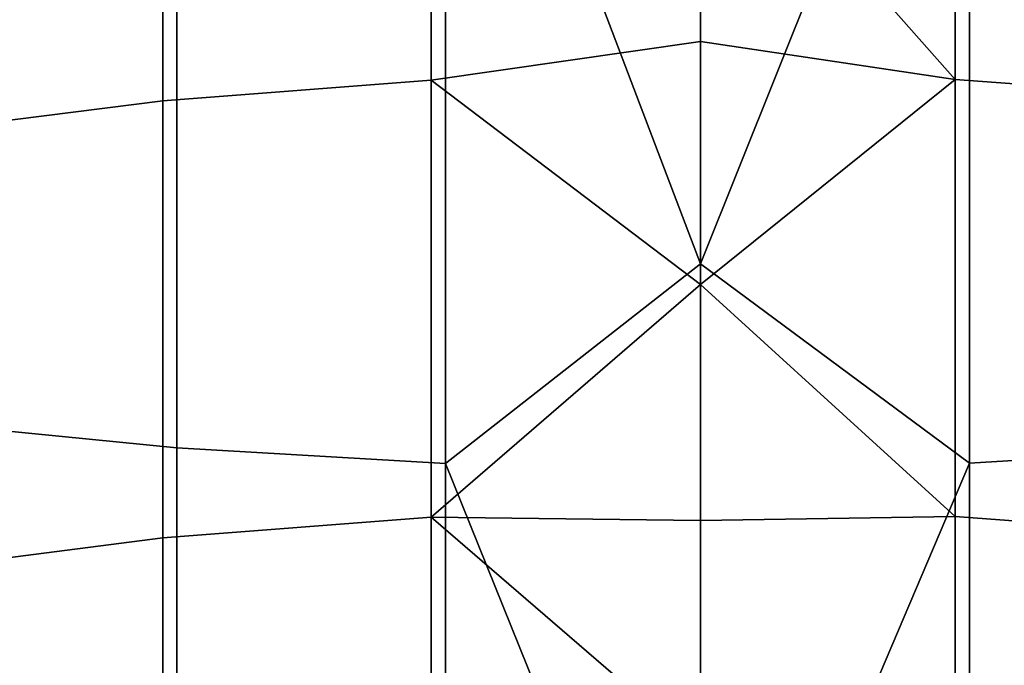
# Model space of a CAD drawing. Header units: metres. Extents: x -28 to 70, y -212 to 28.
# Tile 45 of 239: x -1.73 to 0.77, y -179.12 to -177.48. Entities that reach past the tile are written whole.
import ezdxf

# ---------------------------------------------------------------- set-up
doc = ezdxf.new("R2010")
doc.units = ezdxf.units.M
doc.layers.add('solid_10_261_102_XXX', color=7, linetype='CONTINUOUS')

msp = doc.modelspace()

# ---------------------------------------------------------------- linework, layer by layer
at = {"layer": 'solid_10_261_102_XXX'}
for points in [[(0.682211, -176.398529, 396.102844), (0, -175.937012, 396.557953), (-0.64609, -176.399887, 396.104309), (0, -178.099854, 394.507324)], [(-2.00343, -176.296387, 395.993469), (-2.00343, -178.499359, 393.878967), (-1.326928, -178.566238, 393.946777), (-1.326928, -176.361389, 396.06308)], [(-1.326928, -176.361389, 396.06308), (-1.326928, -178.566238, 393.946777), (-0.64609, -178.60585, 393.986938), (-0.64609, -176.399887, 396.104309)], [(0.682211, -176.398529, 396.102844), (0.682211, -178.604446, 393.985504), (1.362875, -178.56337, 393.943878), (1.362875, -176.358612, 396.060089)], [(-0.64609, -176.399887, 396.104309), (-0.64609, -178.60585, 393.986938), (0, -178.099854, 394.507324)], [(0.682211, -176.398529, 396.102844), (0, -178.099854, 394.507324), (0.682211, -178.604446, 393.985504)], [(-0.682211, -176.470108, 357.98703), (-0.682211, -177.634888, 355.881958), (-1.362875, -177.686432, 355.909576), (-1.362875, -176.520889, 358.016052)], [(0, -176.903595, 357.179352), (0, -177.536438, 356.024139), (-0.682211, -177.634888, 355.881958), (-0.682211, -176.470108, 357.98703)], [(0.64609, -176.468369, 357.986023), (0.64609, -177.633118, 355.881012), (0, -176.903595, 357.179352)], [(1.326928, -176.517365, 358.014008), (1.326928, -177.682846, 355.907654), (0.64609, -177.633118, 355.881012), (0.64609, -176.468369, 357.986023)], [(-1.362875, -176.520889, 358.016052), (-1.362875, -177.686432, 355.909576), (-2.039085, -177.772202, 355.955505), (-2.039085, -176.605362, 358.064301)], [(0.64609, -177.633118, 355.881012), (0, -177.536438, 356.024139), (0, -176.903595, 357.179352)], [(0, -177.536438, 356.024139), (0, -178.151932, 354.859558), (-0.682211, -177.634888, 355.881958)], [(0.64609, -177.633118, 355.881012), (0, -178.151932, 354.859558), (0, -177.536438, 356.024139)], [(-0.682211, -177.634888, 355.881958), (-0.682211, -178.741714, 353.74588), (-1.362875, -178.794006, 353.772064), (-1.362875, -177.686432, 355.909576)], [(0, -178.151932, 354.859558), (-0.682211, -178.741714, 353.74588), (-0.682211, -177.634888, 355.881958)], [(0.64609, -177.633118, 355.881012), (0.64609, -178.739929, 353.744965), (0, -178.151932, 354.859558)], [(1.326928, -177.682846, 355.907654), (1.326928, -178.790375, 353.770233), (0.64609, -178.739929, 353.744965), (0.64609, -177.633118, 355.881012)], [(-1.362875, -177.686432, 355.909576), (-1.362875, -178.794006, 353.772064), (-2.039085, -178.880981, 353.815643), (-2.039085, -177.772202, 355.955505)], [(0.682211, -178.604446, 393.985504), (0, -178.099854, 394.507324), (-0.64609, -178.60585, 393.986938), (0, -180.207336, 392.399841)], [(0, -178.151932, 354.859558), (0, -178.749924, 353.685913), (-0.682211, -178.741714, 353.74588)], [(0.64609, -178.739929, 353.744965), (0, -178.749924, 353.685913), (0, -178.151932, 354.859558)], [(-2.00343, -178.499359, 393.878967), (-2.00343, -180.643753, 391.705078), (-1.326928, -180.712448, 391.771027), (-1.326928, -178.566238, 393.946777)], [(-1.326928, -178.566238, 393.946777), (-1.326928, -180.712448, 391.771027), (-0.64609, -180.753159, 391.81012), (-0.64609, -178.60585, 393.986938)], [(0.682211, -178.604446, 393.985504), (0.682211, -180.751709, 391.808716), (1.362875, -180.709518, 391.768219), (1.362875, -178.56337, 393.943878)], [(-0.64609, -178.60585, 393.986938), (-0.64609, -180.753159, 391.81012), (0, -180.207336, 392.399841)], [(0.682211, -178.604446, 393.985504), (0, -180.207336, 392.399841), (0.682211, -180.751709, 391.808716)], [(-0.682211, -178.741714, 353.74588), (-0.682211, -179.789795, 351.580322), (-1.362875, -179.842773, 351.605103), (-1.362875, -178.794006, 353.772064)], [(0, -179.330307, 352.503448), (-0.682211, -179.789795, 351.580322), (-0.682211, -178.741714, 353.74588)], [(0, -178.749924, 353.685913), (0, -179.330307, 352.503448), (-0.682211, -178.741714, 353.74588)], [(0.64609, -178.739929, 353.744965), (0.64609, -179.787979, 351.579468), (0, -179.330307, 352.503448), (0, -178.749924, 353.685913)], [(1.326928, -178.790375, 353.770233), (1.326928, -179.839096, 351.603363), (0.64609, -179.787979, 351.579468), (0.64609, -178.739929, 353.744965)], [(-1.362875, -178.794006, 353.772064), (-1.362875, -179.842773, 351.605103), (-2.039085, -179.930923, 351.646271), (-2.039085, -178.880981, 353.815643)]]:
    msp.add_3dface(points, dxfattribs=at)

doc.saveas('drawing.dxf')
